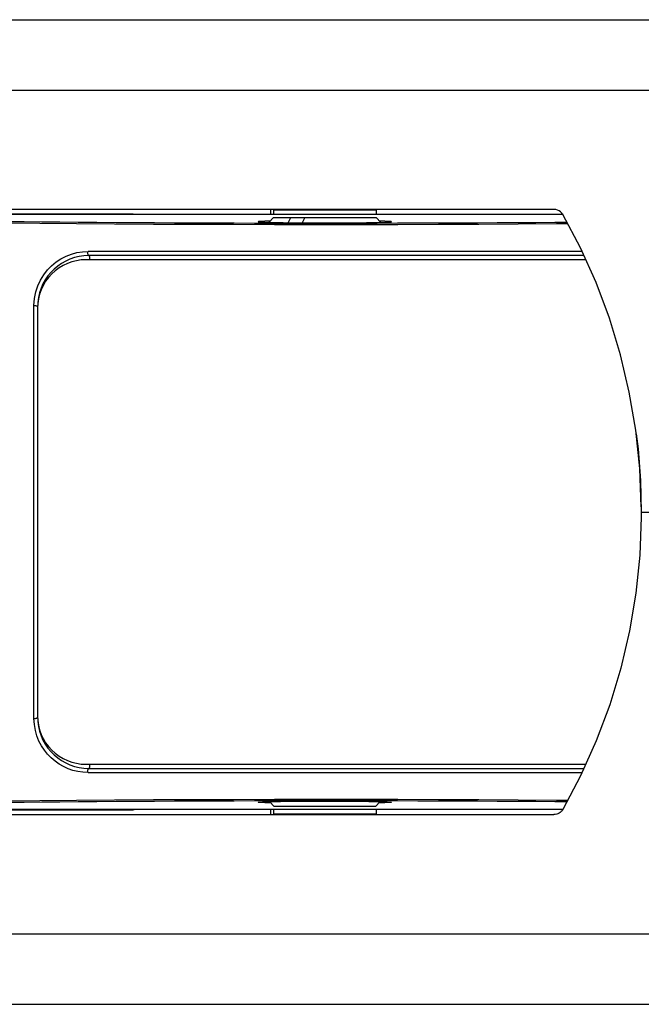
# Model space of a CAD drawing. Header units: inches. Extents: x 0 to 85, y 0 to 55.
# Tile 7 of 115: x 25.8 to 28.2, y 5.3 to 9.1. Entities that reach past the tile are written whole.
import ezdxf

# ---------------------------------------------------------------- set-up
doc = ezdxf.new("R2010")
doc.units = ezdxf.units.IN
doc.header["$LTSCALE"] = 4.675
doc.header["$MEASUREMENT"] = 0
doc.layers.get('0').update_dxf_attribs({"linetype": 'CONTINUOUS'})
for name, color, linetype in [('_113409', 7, 'CONTINUOUS'), ('_142005', 7, 'CONTINUOUS'), ('_15875', 7, 'CONTINUOUS'), ('_25203', 7, 'CONTINUOUS'), ('_42433', 7, 'CONTINUOUS'), ('_56254', 7, 'CONTINUOUS'), ('_64327', 7, 'CONTINUOUS')]:
    doc.layers.add(name, color=color, linetype=linetype)

msp = doc.modelspace()

# ---------------------------------------------------------------- linework, layer by layer
at = {"color": 6, "linetype": 'Continuous'}
for p, q in [((25.6388, 9.0742), (29.4604, 9.0742)), ((25.1424, 8.8035), (29.7795, 8.8035)), ((27.8561, 8.3458), (24.9013, 8.3458)), ((27.8906, 8.3269), (27.8869, 8.3321)), ((27.9584, 8.1982), (27.8906, 8.3269)), ((27.8916, 8.3269), (27.8906, 8.3269)), ((28.1855, 7.3518), (28.1702, 7.4984)), ((28.1917, 7.2048), (28.1855, 7.3518)), ((28.1917, 7.2048), (28.1917, 7.1975))]:
    msp.add_line(p, q, dxfattribs=at)
at = {"color": 7, "linetype": 'Continuous'}
for p, q in [((28.1716, 7.4847), (28.1792, 7.4264)), ((28.1792, 7.4264), (28.1887, 7.3055)), ((28.1887, 7.3055), (28.1918, 7.1844)), ((28.1918, 7.1844), (30.082, 7.1844))]:
    msp.add_line(p, q, dxfattribs=at)
at = {"color": 6, "linetype": 'Continuous'}
for points in [[(27.8705, 8.3434), (27.8636, 8.3452), (27.8561, 8.3458)], [(27.8869, 8.3321), (27.8823, 8.3367), (27.8768, 8.3405), (27.8705, 8.3434)], [(28.1702, 7.4984), (28.1456, 7.644), (28.1119, 7.7876), (28.0693, 7.928), (28.0181, 8.065), (27.9584, 8.1982)], [(28.1917, 7.1975), (28.1917, 7.1877), (28.1918, 7.1844)]]:
    msp.add_lwpolyline(points, dxfattribs=at)
at = {"layer": '_113409', "color": 7, "linetype": 'Continuous'}
for p, q in [((26.7808, 8.3143), (26.7627, 8.2962)), ((26.7808, 8.3143), (27.1745, 8.3143)), ((26.837, 8.2949), (26.8475, 8.3143)), ((26.9008, 8.3143), (26.8902, 8.2946)), ((27.1745, 8.3143), (27.1926, 8.2962)), ((26.765, 6.0726), (26.7834, 6.0545)), ((27.172, 6.0545), (26.7834, 6.0545)), ((27.172, 6.0545), (27.1904, 6.0726))]:
    msp.add_line(p, q, dxfattribs=at)
at = {"layer": '_142005', "color": 7, "linetype": 'Continuous'}
for p, q in [((27.8906, 8.3261), (25.1655, 8.3261)), ((26.7677, 8.3012), (26.761, 8.301)), ((26.9425, 8.2869), (26.7846, 8.287)), ((26.8902, 8.2945), (26.9207, 8.2943)), ((27.1944, 8.301), (27.1877, 8.3012)), ((27.9646, 8.1845), (26.0691, 8.1845)), ((27.9717, 8.1687), (26.0722, 8.1687)), ((26.0722, 6.2002), (27.9717, 6.2002)), ((26.0691, 6.1844), (27.9646, 6.1844)), ((26.7511, 6.0722), (26.7672, 6.0727)), ((27.1942, 6.0678), (27.1852, 6.0676)), ((27.8906, 6.0427), (25.1655, 6.0427))]:
    msp.add_line(p, q, dxfattribs=at)
for points in [[(26.7846, 8.287), (26.6277, 8.2874), (26.4726, 8.2879), (26.3199, 8.2886), (26.1705, 8.2895), (26.0251, 8.2906), (25.8845, 8.2919), (25.7493, 8.2933)], [(25.7572, 8.2998), (25.8241, 8.2991), (25.8921, 8.2984), (25.9613, 8.2977), (26.0316, 8.2971), (26.1031, 8.2966), (26.1758, 8.2961), (26.2497, 8.2956), (26.3245, 8.2952), (26.4003, 8.2948), (26.4767, 8.2945), (26.5533, 8.2942), (26.6302, 8.2939), (26.7079, 8.2937), (26.7859, 8.2936), (26.8643, 8.2935)], [(26.761, 8.301), (26.7471, 8.3006), (26.7361, 8.3001), (26.7282, 8.2996), (26.7234, 8.2992), (26.7217, 8.2987)], [(26.7217, 8.2987), (26.7234, 8.2981), (26.7282, 8.2977), (26.7361, 8.2972), (26.7471, 8.2967), (26.761, 8.2963)], [(26.761, 8.2963), (26.7776, 8.2959), (26.7967, 8.2955), (26.8181, 8.2952), (26.8415, 8.2949), (26.8666, 8.2946), (26.8902, 8.2945)], [(26.8643, 8.2935), (26.9427, 8.2935), (27.0211, 8.2935), (27.0994, 8.2935), (27.1778, 8.2936), (27.2559, 8.2938), (27.3338, 8.294), (27.4111, 8.2942), (27.4878, 8.2945), (27.5637, 8.2948), (27.6388, 8.2952), (27.7132, 8.2956), (27.787, 8.2961), (27.86, 8.2966), (27.9063, 8.297)], [(26.9207, 8.2943), (26.9488, 8.2942), (26.9777, 8.2942)], [(27.258, 8.2872), (27.1005, 8.287), (26.9425, 8.2869)], [(26.9777, 8.2942), (27.0065, 8.2942), (27.0346, 8.2943), (27.0622, 8.2944), (27.0887, 8.2946), (27.1138, 8.2949), (27.1372, 8.2952), (27.1586, 8.2955), (27.1777, 8.2959)], [(27.1777, 8.2959), (27.1943, 8.2963), (27.2082, 8.2967), (27.2192, 8.2972), (27.2272, 8.2977), (27.2319, 8.2981), (27.2336, 8.2987)], [(27.2336, 8.2987), (27.2319, 8.2992), (27.2272, 8.2996), (27.2192, 8.3001), (27.2082, 8.3006), (27.1944, 8.301)], [(27.9098, 8.2905), (27.8661, 8.2901), (27.7188, 8.2891), (27.5679, 8.2883), (27.414, 8.2877), (27.258, 8.2872)], [(25.8616, 7.9765), (25.8636, 8.0037), (25.8684, 8.0291), (25.8761, 8.0529), (25.8864, 8.0749), (25.8988, 8.0952), (25.9132, 8.1136), (25.9291, 8.1299), (25.9464, 8.1441), (25.9649, 8.1563), (25.9845, 8.1664), (26.0049, 8.1742), (26.0259, 8.1799), (26.0473, 8.1833), (26.0691, 8.1845)], [(26.0684, 8.1785), (26.0684, 8.1796), (26.0685, 8.1806), (26.0686, 8.1816), (26.0687, 8.1826), (26.0689, 8.1836), (26.0691, 8.1845)], [(26.0722, 8.1687), (26.0712, 8.169), (26.0703, 8.1699), (26.0695, 8.1714), (26.0689, 8.1734), (26.0685, 8.1759), (26.0684, 8.1785)], [(26.0761, 8.1588), (26.076, 8.1613), (26.0756, 8.1636), (26.075, 8.1657), (26.0742, 8.1673), (26.0732, 8.1683), (26.0722, 8.1687)], [(26.0752, 8.1527), (26.0755, 8.1536), (26.0757, 8.1546), (26.0759, 8.1556), (26.076, 8.1566), (26.0761, 8.1577), (26.0761, 8.1588)], [(25.8614, 7.5939), (25.8615, 7.6927), (25.8615, 7.7895), (25.8614, 7.8842), (25.8616, 7.9765)], [(25.8616, 7.9765), (25.8622, 7.9766), (25.8629, 7.9768), (25.8635, 7.9768), (25.8641, 7.9769), (25.8648, 7.9769), (25.8655, 7.9769)], [(25.8655, 7.9769), (25.8679, 7.9768), (25.8703, 7.9763), (25.8723, 7.9755), (25.8739, 7.9744), (25.875, 7.9732), (25.8753, 7.9718)], [(25.8614, 7.1844), (25.8614, 7.2878), (25.8614, 7.3908), (25.8614, 7.5939)], [(25.8616, 6.3923), (25.8614, 6.4841), (25.8615, 6.5786), (25.8615, 6.6756), (25.8614, 6.7748), (25.8614, 6.8763), (25.8614, 6.9789), (25.8614, 7.0817), (25.8614, 7.1844)], [(25.8616, 6.3923), (25.8622, 6.3922), (25.8629, 6.3921), (25.8635, 6.392), (25.8641, 6.3919), (25.8648, 6.3919), (25.8655, 6.3919)], [(26.0691, 6.1844), (26.0493, 6.1853), (26.0299, 6.1881), (26.011, 6.1927), (25.9927, 6.199), (25.9752, 6.2069), (25.9584, 6.2165), (25.9426, 6.2276), (25.9277, 6.2402), (25.914, 6.2543), (25.9015, 6.2698), (25.8903, 6.2868), (25.8807, 6.3052), (25.8728, 6.325), (25.8668, 6.3461), (25.8631, 6.3685), (25.8616, 6.3923)], [(25.8655, 6.3919), (25.8679, 6.392), (25.8703, 6.3925), (25.8723, 6.3933), (25.8739, 6.3944), (25.875, 6.3957), (25.8753, 6.397)], [(26.0691, 6.1844), (26.0687, 6.1862), (26.0685, 6.1881), (26.0684, 6.1902), (26.0684, 6.1922), (26.0687, 6.1942), (26.0691, 6.1961), (26.0697, 6.1978), (26.0704, 6.1991), (26.0713, 6.1999), (26.0722, 6.2002)], [(26.0722, 6.2002), (26.073, 6.2004), (26.0738, 6.2011), (26.0745, 6.2021), (26.0751, 6.2035), (26.0756, 6.2053), (26.0759, 6.2073), (26.0761, 6.2095), (26.076, 6.2118), (26.0757, 6.2141), (26.0752, 6.2161)], [(25.7493, 6.0755), (25.8845, 6.0769), (26.0251, 6.0782), (26.1705, 6.0793), (26.3199, 6.0802), (26.4726, 6.0809), (26.6277, 6.0814)], [(27.9063, 6.0718), (27.86, 6.0722), (27.787, 6.0727), (27.7131, 6.0732), (27.6388, 6.0736), (27.5637, 6.074), (27.4877, 6.0743), (27.4111, 6.0746), (27.3338, 6.0749), (27.2559, 6.0751), (27.1778, 6.0752), (27.0994, 6.0753), (27.0211, 6.0754), (26.9427, 6.0754), (26.8643, 6.0753), (26.7859, 6.0752), (26.7079, 6.0751), (26.6302, 6.0749), (26.5532, 6.0746), (26.4767, 6.0744), (26.4003, 6.074), (26.3245, 6.0737), (26.2497, 6.0732), (26.1758, 6.0728), (26.1031, 6.0722), (26.0316, 6.0717), (25.9613, 6.0711), (25.8921, 6.0704), (25.8241, 6.0697), (25.7572, 6.069)], [(26.6277, 6.0814), (26.7846, 6.0818), (26.9425, 6.0819), (27.1005, 6.0819)], [(26.7217, 6.0702), (26.7237, 6.0707), (26.7292, 6.0712), (26.7384, 6.0718), (26.7511, 6.0722)], [(26.7701, 6.0676), (26.7611, 6.0678), (26.7472, 6.0682), (26.7362, 6.0687), (26.7282, 6.0692), (26.7234, 6.0697), (26.7217, 6.0702)], [(26.7672, 6.0727), (26.7862, 6.0731), (26.8079, 6.0735), (26.832, 6.0738), (26.8583, 6.0741), (26.8865, 6.0743), (26.9159, 6.0745), (26.9462, 6.0746), (26.977, 6.0746), (27.0077, 6.0746), (27.038, 6.0745), (27.0674, 6.0743), (27.0956, 6.0741), (27.1221, 6.0739), (27.1464, 6.0735), (27.1683, 6.0731), (27.1876, 6.0727)], [(27.1005, 6.0819), (27.258, 6.0816), (27.414, 6.0812), (27.5679, 6.0805), (27.7188, 6.0797), (27.8661, 6.0787), (27.9098, 6.0783)], [(27.1876, 6.0727), (27.2039, 6.0723), (27.2167, 6.0718), (27.2261, 6.0712), (27.2317, 6.0707), (27.2336, 6.0702)], [(27.2336, 6.0702), (27.2319, 6.0697), (27.2271, 6.0692), (27.2191, 6.0687), (27.2081, 6.0682), (27.1942, 6.0678)]]:
    msp.add_lwpolyline(points, dxfattribs=at)
for centre, start, end in [((26.0722, 7.9718), 90, 175.1029), ((26.0722, 6.397), 184.9112, 270)]:
    msp.add_arc(centre, 0.1969, start, end, dxfattribs=at)
at = {"layer": '_15875', "color": 7, "linetype": 'Continuous'}
for p, q in [((28.1918, 7.1844), (28.1917, 7.1746)), ((28.1917, 7.1746), (28.1917, 7.1647)), ((24.9013, 6.023), (27.8561, 6.023)), ((25.1424, 5.5653), (29.7795, 5.5653)), ((25.6388, 5.2946), (29.4604, 5.2946))]:
    msp.add_line(p, q, dxfattribs=at)
for points in [[(28.1917, 7.1647), (28.1857, 7.0188), (28.1706, 6.873), (28.1462, 6.728), (28.1128, 6.5847), (28.0704, 6.4439), (28.0191, 6.3062), (27.9591, 6.172), (27.8906, 6.042)], [(27.8906, 6.042), (27.8879, 6.0379), (27.8846, 6.0342), (27.8808, 6.031), (27.8767, 6.0282), (27.8721, 6.026), (27.8671, 6.0244), (27.8617, 6.0233), (27.8561, 6.023)]]:
    msp.add_lwpolyline(points, dxfattribs=at)
at = {"layer": '_25203', "color": 7, "linetype": 'Continuous'}
for p, q in [((26.7695, 8.3458), (26.7695, 8.3261)), ((26.7695, 6.0427), (26.7695, 6.023))]:
    msp.add_line(p, q, dxfattribs=at)
at = {"layer": '_42433', "color": 7, "linetype": 'Continuous'}
for p, q in [((27.9788, 8.1527), (26.061, 8.1527)), ((25.8751, 7.9667), (25.8753, 7.1844)), ((25.8753, 7.1844), (25.8751, 6.4022)), ((26.061, 6.2161), (27.9788, 6.2161))]:
    msp.add_line(p, q, dxfattribs=at)
for centre, start, end in [((26.061, 7.9668), 90, 180.0419), ((26.061, 6.402), 179.9581, 270)]:
    msp.add_arc(centre, 0.1859, start, end, dxfattribs=at)
at = {"layer": '_56254', "color": 7, "linetype": 'Continuous'}
for p, q in [((26.219, 8.3282), (25.0975, 8.3282)), ((26.2119, 8.3282), (26.2119, 8.3261)), ((26.2247, 8.3281), (26.219, 8.3282)), ((26.2296, 8.3281), (26.2247, 8.3281)), ((26.2323, 8.328), (26.2296, 8.3281)), ((26.2346, 8.328), (26.2323, 8.328)), ((25.0975, 6.0406), (26.2132, 6.0406)), ((26.2119, 6.0427), (26.2119, 6.0406)), ((26.2132, 6.0406), (26.2213, 6.0406)), ((26.2283, 6.0407), (26.2325, 6.0408)), ((26.2325, 6.0408), (26.2348, 6.0408)), ((26.2348, 6.0408), (26.2367, 6.0409))]:
    msp.add_line(p, q, dxfattribs=at)
for points in [[(26.2453, 8.3261), (26.2448, 8.3264), (26.2435, 8.327), (26.2424, 8.3274), (26.2414, 8.3276), (26.2406, 8.3277), (26.24, 8.3278), (26.2394, 8.3278), (26.2388, 8.3278), (26.2382, 8.3279), (26.2374, 8.3279), (26.2366, 8.3279), (26.2346, 8.328)], [(26.2213, 6.0406), (26.2232, 6.0407), (26.2283, 6.0407)], [(26.2367, 6.0409), (26.2375, 6.0409), (26.2382, 6.0409), (26.2388, 6.041), (26.2394, 6.041), (26.24, 6.0411), (26.2406, 6.0411), (26.2413, 6.0412), (26.2423, 6.0414), (26.2435, 6.0418), (26.2448, 6.0424), (26.2453, 6.0427)]]:
    msp.add_lwpolyline(points, dxfattribs=at)
at = {"layer": '_64327', "color": 7, "linetype": 'Continuous'}
for p, q in [((26.7828, 8.3458), (26.7808, 8.3439)), ((26.7808, 8.3439), (26.7808, 8.3261)), ((26.7808, 8.3439), (27.1745, 8.3439)), ((27.1725, 8.3458), (27.1745, 8.3439)), ((27.1745, 8.3439), (27.1745, 8.3261)), ((26.7808, 6.0427), (26.7808, 6.025)), ((26.7828, 6.023), (26.7808, 6.025)), ((27.1745, 6.025), (26.7808, 6.025)), ((27.1725, 6.023), (27.1745, 6.025)), ((27.1745, 6.0427), (27.1745, 6.025))]:
    msp.add_line(p, q, dxfattribs=at)

doc.saveas('drawing.dxf')
